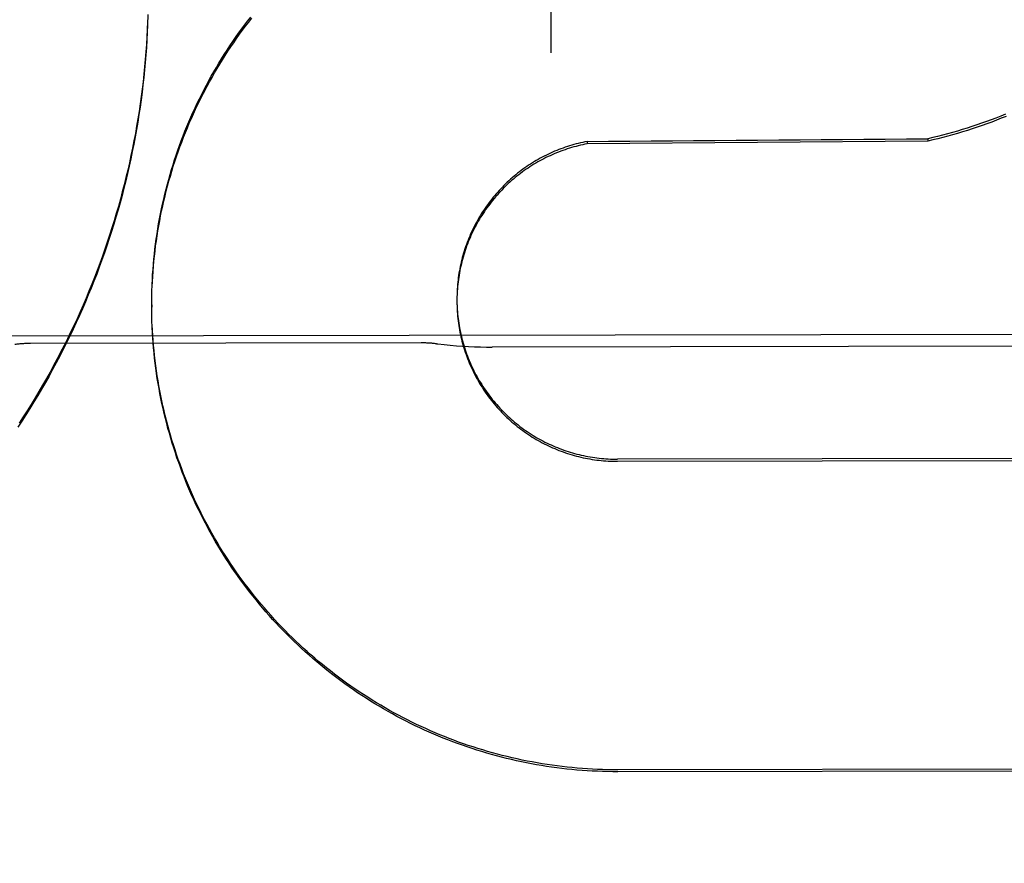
# Model space of a CAD drawing. Header units: inches. Extents: x 0 to 199, y 0 to 129.
# Tile 29 of 43: x 89.396 to 89.585, y 74.584 to 74.746. Entities that reach past the tile are written whole.
import ezdxf

# ---------------------------------------------------------------- set-up
doc = ezdxf.new("R2010")
doc.units = ezdxf.units.IN
doc.header["$LTSCALE"] = 10.9238424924
doc.header["$MEASUREMENT"] = 0
doc.linetypes.add('HIDDEN', pattern=[0.2, 0.1, -0.1])
doc.layers.get('0').update_dxf_attribs({"linetype": 'CONTINUOUS'})
for name, color, linetype in [('02___PRT_ALL_AXES', 7, 'CONTINUOUS'), ('DEFAULT_2', 8, 'HIDDEN'), ('DIMENSIONS', 7, 'CONTINUOUS')]:
    doc.layers.add(name, color=color, linetype=linetype)
doc.styles.get("Standard").update_dxf_attribs({"font": 'txt', "width": 0.8})
doc.dimstyles.new('DIMSTYLE_1', dxfattribs={"dimtxt": 0.8762440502, "dimasz": 1.1683254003, "dimexe": 0.09, "dimexo": 0.07, "dimgap": 0.0375, "dimtad": 0, "dimtih": 1, "dimtoh": 1, "dimzin": 4, "dimdsep": 46, "dimtxsty": 'Standard', "dimblk": '_FILLED', "dimblk1": '_FILLED', "dimblk2": '_FILLED', "dimcen": 0.09, "dimadec": 0, "dimazin": 0, "dimtfac": 1, "dimtofl": 0, "dimtmove": 0, "dimatfit": 3, "dimldrblk": '_FILLED', "dimfxl": 0, "dimtolj": 1, "dimtzin": 4, "dimarcsym": 0})

# ---------------------------------------------------------------- blocks, each defined once
blk = doc.blocks.new('_FILLED')
at = {"color": 0, "linetype": 'ByBlock'}
blk.add_solid([(0, 0), (-1, 0.2), (-1, -0.2)], dxfattribs=at)
blk = doc.blocks.new('*D13')
at = {"layer": 'DIMENSIONS', "color": 2, "linetype": 'Continuous'}
for p, q in [((88.5450338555, 57.2457670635), (86.208383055, 57.2457670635)), ((92.1700338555, 57.2457670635), (94.5642112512, 57.2457670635))]:
    blk.add_line(p, q, dxfattribs=at)
at = {"layer": 'DIMENSIONS', "color": 2, "linetype": 'Continuous', "xscale": 1.1683254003, "yscale": 1.1683254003, "zscale": 1.1683254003}
blk.add_blockref('_FILLED', (88.5450338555, 57.2457670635), dxfattribs=at)
at = {"layer": 'DIMENSIONS', "color": 2, "linetype": 'Continuous', "xscale": 1.1683254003, "yscale": 1.1683254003, "zscale": 1.1683254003, "rotation": 180}
blk.add_blockref('_FILLED', (92.1700338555, 57.2457670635), dxfattribs=at)
at = {"layer": 'DIMENSIONS', "color": 2, "linetype": 'Continuous', "insert": (95.00233327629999, 57.6838890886), "char_height": 0.8762440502, "width": 2.8039809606, "attachment_point": 1, "line_spacing_factor": 0.9}
blk.add_mtext('3.63', dxfattribs=at)

msp = doc.modelspace()

# ---------------------------------------------------------------- linework, layer by layer
at = {"layer": '02___PRT_ALL_AXES', "color": 8, "linetype": 'HIDDEN'}
for p, q in [((89.71701654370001, 74.6859177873), (88.904517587, 74.6846157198)), ((89.4732691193, 74.6841152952), (89.3982692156, 74.6839951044)), ((89.63463325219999, 74.68355334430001), (89.4869073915, 74.6833166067))]:
    msp.add_line(p, q, dxfattribs=at)
at = {"layer": 'DEFAULT_2', "color": 8, "linetype": 'HIDDEN'}
for p, q in [((89.49729512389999, 75.29191505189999), (89.49817989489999, 74.7398119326)), ((89.5705323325, 74.7233068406), (89.5705330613, 74.7228520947)), ((89.5051640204, 74.7227813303), (89.50516474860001, 74.7223269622)), ((89.5705330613, 74.7228520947), (89.50516474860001, 74.7223269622)), ((89.48015447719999, 74.6927008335), (89.48015416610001, 74.6925046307)), ((89.48017107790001, 74.6935755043), (89.48016105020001, 74.6927443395)), ((89.48018869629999, 74.6940125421), (89.4801730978, 74.6931852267)), ((89.4215679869, 74.6914014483), (89.4215686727, 74.6909735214)), ((89.4215686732, 74.6909735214), (89.421571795, 74.6923824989)), ((89.4215756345, 74.6899924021), (89.4215686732, 74.6909735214)), ((89.48015416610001, 74.6925046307), (89.4801559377, 74.6918622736)), ((89.48015549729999, 74.6922633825), (89.4801628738, 74.6914212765)), ((89.4801627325, 74.6918260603), (89.48017613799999, 74.6909804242)), ((89.4216218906, 74.6880306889), (89.4215922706, 74.6894557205)), ((89.4216611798, 74.68705033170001), (89.4216203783, 74.6884804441)), ((89.64107430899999, 74.66199794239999), (89.5109496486, 74.6617894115)), ((89.5109502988, 74.6613836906), (89.6410749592, 74.6615922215)), ((89.64116985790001, 74.602374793), (89.5110451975, 74.6021662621)), ((89.6411704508, 74.6020048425), (89.5110457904, 74.6017963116))]:
    msp.add_line(p, q, dxfattribs=at)
for points in [[(89.42081743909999, 74.74715007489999), (89.4207679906, 74.7451473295), (89.4207062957, 74.7437068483), (89.4206307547, 74.7422670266), (89.4205413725, 74.7408279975), (89.4204381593, 74.7393898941), (89.4203211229, 74.7379528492), (89.4201902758, 74.7365169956), (89.4200456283, 74.7350824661), (89.4198871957, 74.73364939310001), (89.4197149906, 74.7322179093), (89.41952903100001, 74.73078814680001), (89.41932933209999, 74.7293602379), (89.4191159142, 74.7279343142), (89.4188887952, 74.726510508), (89.418647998, 74.72508895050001), (89.4183935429, 74.7236697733), (89.4181254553, 74.7222531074), (89.4178437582, 74.7208390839), (89.41754847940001, 74.7194278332), (89.4172396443, 74.71801948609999), (89.4169172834, 74.7166141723), (89.4165814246, 74.7152120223), (89.4162321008, 74.713813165), (89.4158693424, 74.7124177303), (89.4154931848, 74.7110258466), (89.4151036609, 74.70963764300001), (89.4147008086, 74.7082532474), (89.4142846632, 74.7068727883), (89.4138552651, 74.7054963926), (89.41341265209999, 74.70412418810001), (89.4129568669, 74.7027563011), (89.4124879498, 74.7013928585), (89.41200594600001, 74.7000339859), (89.4115108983, 74.6986798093), (89.4110028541, 74.6973304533), (89.41048185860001, 74.6959860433), (89.4099479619, 74.6946467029), (89.4094012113, 74.6933125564), (89.40884165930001, 74.6919837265), (89.4082693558, 74.69066033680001), (89.40768435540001, 74.6893425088), (89.4070867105, 74.6880303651), (89.40647647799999, 74.68672402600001), (89.4058537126, 74.6854236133), (89.4052184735, 74.6841292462), (89.4045708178, 74.6828410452), (89.40391080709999, 74.6815591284), (89.4032385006, 74.6802836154), (89.40255396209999, 74.6790146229), (89.40185725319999, 74.6777522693), (89.4011484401, 74.6764966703), (89.4004275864, 74.6752479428), (89.3996947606, 74.6740062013), (89.39895002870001, 74.6727715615), (89.39819346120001, 74.6715441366), (89.39742512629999, 74.670324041), (89.3966450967, 74.6691113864), (89.3958534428, 74.6679062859)], [(89.4207706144, 74.74571309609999), (89.4207100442, 74.7442766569), (89.4206357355, 74.7428409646), (89.420547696, 74.74140609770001), (89.4204459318, 74.7399721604), (89.4203304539, 74.73853928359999), (89.42020126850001, 74.7371075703), (89.42005839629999, 74.7356772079), (89.4199018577, 74.7342484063), (89.41973165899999, 74.7328212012), (89.4195478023, 74.7313956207), (89.41935032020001, 74.7299718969), (89.4191392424, 74.7285502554), (89.4189145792, 74.7271307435), (89.4186763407, 74.7257134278), (89.4184245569, 74.7242984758), (89.4181592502, 74.7228860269), (89.4178804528, 74.7214762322), (89.4175882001, 74.720069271), (89.41728250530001, 74.7186651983), (89.4169633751, 74.7172640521), (89.4166308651, 74.7158660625), (89.41628502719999, 74.7144714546), (89.4159258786, 74.7130802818), (89.4155534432, 74.711692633), (89.4151677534, 74.7103086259), (89.4147688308, 74.7089283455), (89.41435673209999, 74.7075519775), (89.4139315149, 74.70617971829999), (89.413493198, 74.7048116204), (89.4130417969, 74.7034477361), (89.4125773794, 74.7020882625), (89.4121000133, 74.7007334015), (89.4116097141, 74.69938319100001), (89.4111064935, 74.6980376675), (89.410590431, 74.6966970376), (89.41006159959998, 74.6953614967), (89.4095200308, 74.6940311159), (89.40896576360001, 74.69270599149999), (89.4083988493, 74.691386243), (89.40781932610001, 74.690071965), (89.40722727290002, 74.6887633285), (89.40662277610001, 74.6874605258), (89.4060058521, 74.6861635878), (89.40537651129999, 74.6848725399), (89.404734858, 74.6835875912), (89.4040809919, 74.6823089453), (89.4034149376, 74.6810366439), (89.4027367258, 74.6797707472), (89.4020464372, 74.67851140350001), (89.4013441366, 74.6772587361), (89.40062990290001, 74.6760128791), (89.3999038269, 74.67477399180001), (89.3991659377, 74.673542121), (89.3984162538, 74.6723173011), (89.397654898, 74.6710997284), (89.3968819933, 74.66988960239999), (89.3960975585, 74.6686869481)], [(89.42164709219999, 74.69530860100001), (89.4216934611, 74.6962831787), (89.4217504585, 74.69725720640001), (89.421818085, 74.6982306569), (89.4218963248, 74.69920332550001), (89.4219851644, 74.7001750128), (89.42208459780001, 74.7011456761), (89.4221946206, 74.7021152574), (89.4223152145, 74.70308360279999), (89.4224463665, 74.7040505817), (89.42258805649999, 74.7050160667), (89.4227402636, 74.7059799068), (89.4229029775, 74.7069420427), (89.42307619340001, 74.7079024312), (89.4232598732, 74.7088608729), (89.42345398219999, 74.709817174), (89.423658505, 74.7107712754), (89.42387341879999, 74.7117230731), (89.42409871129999, 74.7126725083), (89.4243343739, 74.7136195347), (89.42458037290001, 74.7145640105), (89.42483669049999, 74.7155058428), (89.425103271, 74.716444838), (89.4253800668, 74.7173808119), (89.4256670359, 74.7183136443), (89.4259641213, 74.7192431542), (89.4262713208, 74.7201693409), (89.4265886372, 74.7210922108), (89.42691599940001, 74.7220115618), (89.4272533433, 74.72292720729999), (89.4276006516, 74.7238391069), (89.4279579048, 74.724747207), (89.42832504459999, 74.725651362), (89.42870202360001, 74.7265514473), (89.42908878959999, 74.727447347), (89.42948528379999, 74.72833892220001), (89.42989147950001, 74.7292261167), (89.4303073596, 74.7301088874), (89.4307328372, 74.7309870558), (89.4311678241, 74.7318604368), (89.4316123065, 74.7327290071), (89.43206627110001, 74.733592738), (89.4325296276, 74.7344514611), (89.43300229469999, 74.7353050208), (89.4334842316, 74.73615335), (89.4339753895, 74.7369963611), (89.4344757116, 74.73783395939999), (89.43498515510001, 74.73866606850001), (89.4355036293, 74.7394925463), (89.436031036, 74.7403132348), (89.4365673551, 74.741128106), (89.4371125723, 74.7419371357), (89.4376665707, 74.7427401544), (89.4382292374, 74.7435369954), (89.43880054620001, 74.7443276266), (89.4393804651, 74.7451120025), (89.43996889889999, 74.74588999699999), (89.4405657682, 74.7466615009)], [(89.4216486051, 74.6948969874), (89.42169552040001, 74.6958770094), (89.4217532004, 74.696856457), (89.42182163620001, 74.6978352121), (89.42190082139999, 74.6988131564), (89.4219907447, 74.6997901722), (89.422091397, 74.70076614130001), (89.4222027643, 74.7017409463), (89.4223248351, 74.7027144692), (89.4224575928, 74.7036865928), (89.4226010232, 74.7046571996), (89.42275510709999, 74.7056261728), (89.4229198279, 74.7065933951), (89.42309516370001, 74.7075587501), (89.42328109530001, 74.7085221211), (89.4234775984, 74.7094833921), (89.4236846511, 74.7104424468), (89.42390222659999, 74.71139916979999), (89.4241303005, 74.7123534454), (89.4243688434, 74.7133051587), (89.4246178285, 74.7142541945), (89.42487722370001, 74.7152004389), (89.42514699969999, 74.716143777), (89.425427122, 74.7170840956), (89.42571755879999, 74.7180212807), (89.426018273, 74.7189552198), (89.42632923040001, 74.71988579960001), (89.42665039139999, 74.7208129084), (89.4269817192, 74.7217364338), (89.427323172, 74.7226562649), (89.42767471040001, 74.72357229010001), (89.4280362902, 74.7244843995), (89.4284078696, 74.7253924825), (89.4287894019, 74.7262964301), (89.42918084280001, 74.7271961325), (89.4295821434, 74.728091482), (89.4299932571, 74.7289823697), (89.4304141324, 74.7298686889), (89.4308447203, 74.7307503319), (89.43128496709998, 74.73162719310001), (89.4317348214, 74.7324991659), (89.4321942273, 74.7333661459), (89.432663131, 74.7342280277), (89.4331414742, 74.7350847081), (89.433629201, 74.7359360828), (89.4341262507, 74.7367820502), (89.4346325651, 74.737622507), (89.43514808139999, 74.738457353), (89.4356727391, 74.7392864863), (89.4362064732, 74.740109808), (89.4367492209, 74.7409272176), (89.4373009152, 74.7417386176), (89.43786149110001, 74.7425439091), (89.4384308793, 74.74334299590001), (89.43900901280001, 74.7441357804), (89.43959582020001, 74.7449221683), (89.4401912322, 74.7457020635), (89.44079517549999, 74.7464753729)], [(89.5854396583, 74.72800893), (89.5845337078, 74.72763992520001), (89.58362382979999, 74.7272807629), (89.5827100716, 74.7269314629), (89.581792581, 74.7265920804), (89.5808714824, 74.72626266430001), (89.5799468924, 74.7259432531), (89.57901894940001, 74.7256338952), (89.57808771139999, 74.7253346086), (89.5771532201, 74.7250454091), (89.5762156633, 74.7247663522), (89.57527523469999, 74.7244974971), (89.57433195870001, 74.7242388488), (89.5733858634, 74.7239904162), (89.5724371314, 74.723752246), (89.5714859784, 74.7235243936), (89.5705323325, 74.7233068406)], [(89.5855574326, 74.7275984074), (89.58464465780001, 74.7272255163), (89.5837278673, 74.726862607), (89.58280716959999, 74.7265097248), (89.5818826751, 74.7261669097), (89.5809544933, 74.7258342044), (89.5800227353, 74.7255116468), (89.5790875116, 74.725199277), (89.5781489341, 74.7248971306), (89.5772071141, 74.72460524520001), (89.5762621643, 74.7243236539), (89.5753141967, 74.724052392), (89.57436332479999, 74.7237914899), (89.57340966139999, 74.7235409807), (89.57245332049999, 74.72330089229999), (89.57149447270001, 74.72307126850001), (89.5705330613, 74.7228520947)], [(89.5051640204, 74.7227813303), (89.5047357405, 74.72269678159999), (89.5043087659, 74.72260617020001), (89.50388304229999, 74.7225094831), (89.50345873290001, 74.7224067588), (89.5030359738, 74.7222980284), (89.5026147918, 74.7221833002), (89.50219521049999, 74.7220625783), (89.5017773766, 74.7219359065), (89.50136143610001, 74.7218033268), (89.5009474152, 74.7216648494), (89.50053534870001, 74.7215204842), (89.5001253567, 74.7213702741), (89.499717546, 74.72121425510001), (89.4993119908, 74.7210524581), (89.498908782, 74.720884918), (89.49850797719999, 74.7207116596), (89.4981096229, 74.7205326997), (89.49771384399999, 74.7203480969), (89.4973207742, 74.72015791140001), (89.49693043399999, 74.7199621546), (89.49654284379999, 74.7197608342), (89.49615813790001, 74.7195540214), (89.49577644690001, 74.7193417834), (89.49539780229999, 74.7191241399), (89.4950222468, 74.7189011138), (89.4946498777, 74.71867276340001), (89.4942807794, 74.7184391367), (89.493915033, 74.7182002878), (89.4935527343, 74.71795627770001), (89.49319392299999, 74.717707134), (89.4928386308, 74.7174528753), (89.49248697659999, 74.71719358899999), (89.4921390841, 74.7169293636), (89.4917949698, 74.7166602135), (89.49145465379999, 74.7163861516), (89.49111824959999, 74.7161072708), (89.49078586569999, 74.7158236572), (89.49045753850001, 74.7155353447), (89.4901333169, 74.7152423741), (89.4898132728, 74.7149448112), (89.4894974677, 74.7146427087), (89.4891859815, 74.7143361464), (89.4888789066, 74.7140252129), (89.48857626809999, 74.7137099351), (89.48827808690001, 74.7133903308), (89.4879844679, 74.7130665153), (89.4876955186, 74.7127386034), (89.4874112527, 74.7124066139), (89.487131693, 74.7120705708), (89.48685692, 74.71173057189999), (89.48658700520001, 74.7113867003), (89.486321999, 74.7110390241), (89.48606196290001, 74.7106876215), (89.4858069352, 74.7103325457), (89.48555695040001, 74.7099738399), (89.4853120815, 74.7096116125), (89.4850724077, 74.7092459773), (89.484837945, 74.7088769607), (89.4846087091, 74.70850458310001), (89.4843847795, 74.70812897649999), (89.4841662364, 74.7077502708), (89.48395309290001, 74.70736849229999), (89.48374536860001, 74.7069836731), (89.4835431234, 74.7065959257), (89.483346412, 74.7062053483), (89.4831552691, 74.7058120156), (89.4829697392, 74.7054160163), (89.482789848, 74.70501740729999), (89.4826156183, 74.7046162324), (89.48244710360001, 74.7042126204), (89.4822843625, 74.7038067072), (89.4821274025, 74.7033985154), (89.4819762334, 74.7029880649), (89.4818309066, 74.7025754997), (89.4816914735, 74.7021609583), (89.4815579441, 74.70174447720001), (89.48143033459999, 74.7013261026), (89.4813086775, 74.700905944), (89.48119300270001, 74.7004840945), (89.48108333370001, 74.7000606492), (89.48097970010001, 74.69963571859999), (89.4808821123, 74.69920935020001), (89.48079058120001, 74.6987815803), (89.48070513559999, 74.6983525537), (89.48062580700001, 74.6979224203), (89.4805525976, 74.697491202), (89.4804855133, 74.6970589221), (89.480424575, 74.696625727), (89.4803698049, 74.69619175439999), (89.4803212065, 74.69575705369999), (89.4802787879, 74.6953216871), (89.48024255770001, 74.6948857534), (89.4802125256, 74.6944493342), (89.48018869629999, 74.6940125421)], [(89.50516474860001, 74.7223269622), (89.50473193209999, 74.72224155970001), (89.50430047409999, 74.7221499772), (89.50387033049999, 74.7220522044), (89.503441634, 74.7219482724), (89.503014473, 74.72183820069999), (89.50258893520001, 74.7217220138), (89.50216510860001, 74.7215997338), (89.50174308, 74.7214713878), (89.5013229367, 74.72133700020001), (89.5009047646, 74.72119660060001), (89.50048865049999, 74.72105021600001), (89.5000746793, 74.7208978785), (89.49966293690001, 74.7207396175), (89.4992535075, 74.7205754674), (89.4988464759, 74.7204054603), (89.4984419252, 74.7202296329), (89.4980399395, 74.7200480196), (89.4976406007, 74.7198606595), (89.4972439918, 74.71966758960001), (89.49685019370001, 74.7194688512), (89.4964592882, 74.7192644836), (89.496071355, 74.7190545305), (89.4956864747, 74.7188390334), (89.4953047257, 74.7186180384), (89.4949261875, 74.7183915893), (89.49455093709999, 74.71815973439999), (89.4941790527, 74.7179225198), (89.4938106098, 74.7176799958), (89.4934456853, 74.7174322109), (89.4930843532, 74.7171792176), (89.4927266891, 74.7169210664), (89.4923727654, 74.7166578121), (89.4920226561, 74.7163895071), (89.4916764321, 74.7161162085), (89.4913341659, 74.7158379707), (89.4909959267, 74.71555485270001), (89.49066178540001, 74.7152669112), (89.4903318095, 74.714974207), (89.4900060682, 74.7146767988), (89.48968462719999, 74.7143747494), (89.4893675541, 74.7140681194), (89.4890549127, 74.7137569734), (89.4887467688, 74.713441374), (89.48844318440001, 74.7131213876), (89.4881442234, 74.7127970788), (89.4878499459, 74.7124685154), (89.487560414, 74.712135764), (89.4872756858, 74.7117988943), (89.48699582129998, 74.7114579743), (89.4867208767, 74.7111130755), (89.4864509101, 74.7107642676), (89.48618597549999, 74.7104116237), (89.48592612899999, 74.7100552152), (89.4856714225, 74.7096951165), (89.48542191, 74.7093314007), (89.4851776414, 74.7089641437), (89.4849386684, 74.70859342), (89.48470503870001, 74.7082193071), (89.484476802, 74.7078418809), (89.4842540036, 74.70746122), (89.484036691, 74.7070774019), (89.48382490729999, 74.7066905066), (89.48361869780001, 74.7063006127), (89.4834181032, 74.7059078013), (89.4832231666, 74.7055121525), (89.48303392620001, 74.7051137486), (89.48285042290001, 74.70471267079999), (89.4826726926, 74.7043090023), (89.48250077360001, 74.7039028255), (89.48233469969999, 74.7034942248), (89.4821745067, 74.7030832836), (89.4820202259, 74.7026700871), (89.4818718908, 74.70225471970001), (89.4817295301, 74.7018372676), (89.4815931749, 74.701417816), (89.4814628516, 74.700996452), (89.48133858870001, 74.7005732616), (89.4812204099, 74.70014833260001), (89.48110834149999, 74.6997217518), (89.48100240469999, 74.6992936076), (89.4809026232, 74.6988639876), (89.48080901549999, 74.69843298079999), (89.4807216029, 74.6980006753), (89.4806404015, 74.6975671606), (89.4805654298, 74.6971325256), (89.4804967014, 74.69669686), (89.4804342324, 74.6962602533), (89.4803780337, 74.6958227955), (89.48032811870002, 74.69538457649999), (89.48028449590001, 74.6949456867), (89.48024717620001, 74.6945062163), (89.4802161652, 74.6940662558), (89.48019147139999, 74.6936258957)], [(89.4215724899, 74.6919546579), (89.4215870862, 74.6929356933), (89.4216124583, 74.69391650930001), (89.42164709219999, 74.69530860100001)], [(89.421571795, 74.6923824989), (89.42158625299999, 74.6933580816), (89.4216113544, 74.694333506)], [(89.48015967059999, 74.6931382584), (89.4801553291, 74.6923033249), (89.48015485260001, 74.69207592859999)], [(89.421593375, 74.6890114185), (89.42157480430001, 74.6904312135), (89.4215679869, 74.69140144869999)], [(89.4801761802, 74.6913888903), (89.4801957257, 74.6905398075), (89.48022163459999, 74.6900995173), (89.4802538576, 74.6896596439), (89.48029239, 74.68922027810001), (89.4803372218, 74.6887815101), (89.4803883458, 74.6883434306), (89.4804457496, 74.6879061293), (89.48050942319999, 74.6874696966), (89.4805793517, 74.6870342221), (89.4806555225, 74.6865997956), (89.48073791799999, 74.6861665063), (89.4808265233, 74.6857344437), (89.48092131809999, 74.6853036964), (89.48102228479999, 74.6848743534), (89.4811294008, 74.6844465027), (89.481242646, 74.6840202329), (89.481361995, 74.683595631), (89.4814874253, 74.6831727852), (89.48161890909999, 74.6827517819), (89.4817564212, 74.6823327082), (89.4818999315, 74.68191564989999), (89.4820494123, 74.6815006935), (89.482204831, 74.6810879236), (89.48236615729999, 74.68067742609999), (89.4825333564, 74.6802692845), (89.48270639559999, 74.6798635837), (89.4828852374, 74.6794604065), (89.4830698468, 74.6790598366), (89.4832601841, 74.6786619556), (89.4834562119, 74.6782668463), (89.483657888, 74.6778745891), (89.4838651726, 74.6774852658), (89.4840780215, 74.6770989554), (89.4842963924, 74.67671573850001), (89.48452023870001, 74.676335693), (89.48474951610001, 74.675958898), (89.48498417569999, 74.6755854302), (89.4852241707, 74.6752153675), (89.4854694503, 74.674848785), (89.4857199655, 74.6744857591), (89.48597566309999, 74.6741263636), (89.48623649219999, 74.6737706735), (89.4865023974, 74.6734187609), (89.4867733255, 74.6730706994), (89.4870492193, 74.67272655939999), (89.48733002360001, 74.6723864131), (89.4876156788, 74.6720503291), (89.4879061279, 74.67171837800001), (89.48820130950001, 74.6713906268), (89.4885011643, 74.6710671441), (89.4888056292, 74.6707479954), (89.4891146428, 74.6704332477), (89.4894281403, 74.6701229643), (89.4897460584, 74.6698172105), (89.4900683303, 74.6695160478), (89.49039489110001, 74.66921953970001), (89.4907256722, 74.6689277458), (89.4910606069, 74.6686407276), (89.4913996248, 74.6683585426), (89.4917426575, 74.6680812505), (89.4920896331, 74.6678089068), (89.4924404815, 74.6675415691), (89.4927951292, 74.6672792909), (89.4931535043, 74.66702212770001), (89.493515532, 74.666770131), (89.4938811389, 74.6665233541), (89.49425024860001, 74.6662818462), (89.49462278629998, 74.6660456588), (89.4949986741, 74.6658148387), (89.4953778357, 74.6655894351), (89.4957601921, 74.6653694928), (89.4961456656, 74.6651550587), (89.4965341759, 74.6649461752), (89.4969256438, 74.6647428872), (89.49731998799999, 74.6645452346), (89.4977171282, 74.6643532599), (89.49811698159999, 74.6641670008), (89.49851946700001, 74.6639864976), (89.4989245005, 74.6638117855), (89.49933199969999, 74.6636429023), (89.4997418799, 74.663479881), (89.5001540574, 74.6633227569), (89.5005684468, 74.6631715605), (89.5009849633, 74.6630263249), (89.5014035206, 74.662887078), (89.5018240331, 74.6627538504), (89.5022464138, 74.66262666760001), (89.5026705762, 74.6625055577), (89.5030964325, 74.6623905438), (89.5035238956, 74.6622816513), (89.5039528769, 74.6621789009), (89.50438328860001, 74.6620823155), (89.5048150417, 74.6619919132), (89.50524804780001, 74.6619077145), (89.50568221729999, 74.6618297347), (89.5061174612, 74.6617579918), (89.5065536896, 74.66169249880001), (89.50699081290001, 74.661633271), (89.5074287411, 74.6615803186), (89.507867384, 74.6615336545), (89.50830665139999, 74.6614932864), (89.50874645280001, 74.66145922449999), (89.5091866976, 74.66143147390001), (89.50962729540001, 74.6614100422), (89.5100681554, 74.66139493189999), (89.5105091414, 74.6613861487), (89.5109502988, 74.6613836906)], [(89.4801958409, 74.690951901), (89.48022170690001, 74.6905152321), (89.48025377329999, 74.6900790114), (89.4802920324, 74.6896433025), (89.4803364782, 74.6892081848), (89.4803871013, 74.68877373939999), (89.48044389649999, 74.6883400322), (89.48050684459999, 74.687907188), (89.4805759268, 74.6874753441), (89.48065113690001, 74.6870445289), (89.4807324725, 74.6866147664), (89.48081990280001, 74.6861862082), (89.4809133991, 74.6857590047), (89.4810129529, 74.6853331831), (89.48111855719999, 74.68490877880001), (89.4812301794, 74.6844859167), (89.4813477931, 74.6840647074), (89.4814713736, 74.6836452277), (89.4816008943, 74.68322757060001), (89.48173633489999, 74.68281179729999), (89.4818776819, 74.6823979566), (89.482024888, 74.68198617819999), (89.4821779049, 74.68157660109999), (89.4823367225, 74.681169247), (89.4825013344, 74.6807641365), (89.4826716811, 74.6803614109), (89.4828477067, 74.6799612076), (89.4830293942, 74.6795635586), (89.4832167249, 74.6791685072), (89.48340964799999, 74.6787761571), (89.4836081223, 74.6783865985), (89.48381210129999, 74.6779999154), (89.4840215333, 74.6776162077), (89.48423639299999, 74.6772355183), (89.4844566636, 74.6768578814), (89.48468226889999, 74.6764834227), (89.48491313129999, 74.67611227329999), (89.4851492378, 74.6757444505), (89.48539057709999, 74.6753799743), (89.4856370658, 74.67501896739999), (89.4858886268, 74.67466154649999), (89.48614523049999, 74.674307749), (89.4864068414, 74.673957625), (89.486673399, 74.6736112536), (89.48694485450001, 74.6732687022), (89.4872211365, 74.6729300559), (89.4875021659, 74.672595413), (89.4877879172, 74.67226480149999), (89.4880783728, 74.6719382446), (89.48837342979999, 74.6716158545), (89.4886729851, 74.6712977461), (89.48897702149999, 74.6709839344), (89.4892855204, 74.6706744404), (89.48959838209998, 74.6703693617), (89.4899155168, 74.6700687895), (89.4902368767, 74.6697727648), (89.49056240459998, 74.6694813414), (89.49089203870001, 74.6691945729), (89.491225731, 74.6689125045), (89.49156338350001, 74.6686352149), (89.49190489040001, 74.6683627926), (89.49225022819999, 74.668095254), (89.4925993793, 74.6678326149), (89.49295221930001, 74.6675749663), (89.4933086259, 74.6673223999), (89.493668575, 74.6670749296), (89.49403203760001, 74.6668325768), (89.4943989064, 74.66659541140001), (89.4947690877, 74.6663634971), (89.4951425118, 74.6661368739), (89.49551909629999, 74.66591559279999), (89.4958987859, 74.66569968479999), (89.4962815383, 74.6654891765), (89.4966672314, 74.6652841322), (89.49705573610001, 74.6650846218), (89.4974470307, 74.6648906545), (89.497841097, 74.6647022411), (89.4982377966, 74.6645194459), (89.4986369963, 74.6643423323), (89.4990386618, 74.6641709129), (89.4994427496, 74.6640052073), (89.49984915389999, 74.66384525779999), (89.5002577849, 74.6636911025), (89.5006685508, 74.6635427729), (89.5010813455, 74.6634003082), (89.5014961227, 74.663263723), (89.50191284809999, 74.6631330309), (89.5023313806, 74.6630082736), (89.5027515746, 74.6628894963), (89.5031734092, 74.6627767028), (89.5035968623, 74.6626699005), (89.504021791, 74.6625691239), (89.5044480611, 74.6624744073), (89.5048756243, 74.6623857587), (89.5053044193, 74.6623031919), (89.5057343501, 74.6622267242), (89.5061653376, 74.6621563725), (89.5065972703, 74.6620921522), (89.5070300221, 74.66203408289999), (89.5074635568, 74.6619821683), (89.50789784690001, 74.6619364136), (89.5083327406, 74.6618968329), (89.5087680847, 74.6618634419), (89.509203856, 74.6618362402), (89.50964002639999, 74.6618152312), (89.5100764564, 74.6618004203), (89.5105129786, 74.66179181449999), (89.5109496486, 74.6617894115)], [(89.5110451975, 74.6021662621), (89.5100708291, 74.60217001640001), (89.50909665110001, 74.6021843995), (89.5081225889, 74.602209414), (89.50714886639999, 74.6022450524), (89.50617567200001, 74.6022913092), (89.5052030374, 74.6023481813), (89.5042309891, 74.6024156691), (89.5032597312, 74.6024937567), (89.5022894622, 74.6025824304), (89.5013202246, 74.6026816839), (89.5003520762, 74.6027915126), (89.4993851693, 74.6029118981), (89.4984196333, 74.6030428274), (89.49745559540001, 74.60318428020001), (89.4964932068, 74.6033362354), (89.4955325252, 74.6034986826), (89.49457359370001, 74.6036716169), (89.4936166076, 74.603855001), (89.49266176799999, 74.60404879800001), (89.49170910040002, 74.6042530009), (89.49075863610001, 74.6044676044), (89.48981055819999, 74.604692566), (89.488865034, 74.6049278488), (89.4879221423, 74.6051734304), (89.4869819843, 74.60542928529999), (89.48604466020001, 74.6056953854), (89.4851102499, 74.60597171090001), (89.4841789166, 74.60625821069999), (89.4832508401, 74.6065548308), (89.4823260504, 74.6068615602), (89.4814045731, 74.6071783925), (89.48048660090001, 74.6075052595), (89.4795723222, 74.6078420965), (89.47866177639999, 74.6081888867), (89.4777550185, 74.60854561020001), (89.4768521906, 74.60891221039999), (89.4759534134, 74.6092886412), (89.47505880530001, 74.60967485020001), (89.47416850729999, 74.6100707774), (89.4732825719, 74.61047639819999), (89.47240103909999, 74.6108916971), (89.4715240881, 74.6113165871), (89.47065190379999, 74.6117509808), (89.4697845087, 74.6121948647), (89.468921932, 74.6126482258), (89.4680643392, 74.61311097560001), (89.467211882, 74.6135830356), (89.466364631, 74.6140643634), (89.46552267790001, 74.61455490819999), (89.46468611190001, 74.615054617), (89.4638550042, 74.6155634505), (89.4630294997, 74.616081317), (89.46220975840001, 74.61660811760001), (89.4613958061, 74.61714383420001), (89.46058766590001, 74.6176884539), (89.4597855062, 74.6182418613), (89.4589894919, 74.6188039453), (89.4581996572, 74.6193746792), (89.45741605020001, 74.6199540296), (89.456638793, 74.6205419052), (89.4558679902, 74.621138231), (89.4551037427, 74.621742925), (89.45434617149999, 74.622355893), (89.4535953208, 74.6229770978), (89.4528512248, 74.62360651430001), (89.45211403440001, 74.6242440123), (89.45138390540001, 74.6248894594), (89.4506608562, 74.62554283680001), (89.4499449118, 74.62620412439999), (89.44923620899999, 74.6268731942), (89.44853487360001, 74.6275499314), (89.4478409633, 74.6282342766), (89.44715455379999, 74.6289261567), (89.44647571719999, 74.629625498), (89.44580451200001, 74.6303322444), (89.44514105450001, 74.6310462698), (89.44448547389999, 74.631767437), (89.4438377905, 74.6324957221), (89.4431980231, 74.633231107), (89.4425663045, 74.6339734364), (89.44194276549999, 74.6347225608), (89.44132743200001, 74.6354784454), (89.4407203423, 74.6362410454), (89.4401215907, 74.6370102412), (89.4395312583, 74.6377859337), (89.4389494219, 74.63856801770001), (89.4383761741, 74.63935637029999), (89.437811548, 74.6401509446), (89.4372555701, 74.6409517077), (89.43670835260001, 74.6417584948), (89.4361700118, 74.6425711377), (89.4356405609, 74.6433896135), (89.4351200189, 74.6442138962), (89.4346084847, 74.645043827), (89.4341060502, 74.6458792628), (89.4336127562, 74.64672013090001), (89.43312865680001, 74.6475663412), (89.4326538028, 74.6484178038), (89.4321882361, 74.64927444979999), (89.4317320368, 74.6501361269), (89.4312852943, 74.6510026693), (89.4308480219, 74.65187404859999), (89.4304202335, 74.6527502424), (89.4300020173, 74.6536310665), (89.42959346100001, 74.6545163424), (89.4291945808, 74.65540602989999), (89.4288054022, 74.6563000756), (89.4284259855, 74.65719833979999), (89.42805638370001, 74.6581007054), (89.4276966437, 74.6590070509), (89.4273468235, 74.6599172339), (89.42700694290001, 74.6608312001), (89.4266770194, 74.6617489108), (89.42635711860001, 74.6626701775), (89.4260473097, 74.6635948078), (89.42574759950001, 74.6645227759), (89.42545799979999, 74.6654540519), (89.4251785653, 74.6663884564), (89.42490934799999, 74.6673258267), (89.4246503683, 74.6682660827), (89.4244016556, 74.66920912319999), (89.42416323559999, 74.67015484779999), (89.4239351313, 74.6711031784), (89.4237173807, 74.6720539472), (89.4235100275, 74.6730069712), (89.42331307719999, 74.6739622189), (89.4231265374, 74.6749196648), (89.4229504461, 74.6758791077), (89.42278484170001, 74.67684035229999), (89.42262972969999, 74.6778033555), (89.4224851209, 74.6787680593), (89.42235103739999, 74.6797343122), (89.42222750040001, 74.6807019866), (89.4221145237, 74.6816709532), (89.4220121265, 74.68264106), (89.42192031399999, 74.6836122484), (89.42183909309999, 74.6845844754), (89.4217684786, 74.6855575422), (89.4217084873, 74.6865312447), (89.4216591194, 74.68750555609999)], [(89.5110457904, 74.6017963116), (89.5100644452, 74.60180012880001), (89.50908331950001, 74.6018147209), (89.5081023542, 74.6018400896), (89.5071217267, 74.6018762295), (89.5061415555, 74.6019231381), (89.50516195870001, 74.6019808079), (89.50418305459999, 74.6020492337), (89.50320496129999, 74.6021284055), (89.5022277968, 74.6022183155), (89.50125167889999, 74.6023189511), (89.50027672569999, 74.6024303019), (89.4993030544, 74.6025523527), (89.49833078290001, 74.6026850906), (89.49736002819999, 74.60282849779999), (89.4963909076, 74.60298255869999), (89.49542353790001, 74.6031472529), (89.4944580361, 74.6033225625), (89.4934945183, 74.6035084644), (89.49253310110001, 74.603704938), (89.49157390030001, 74.6039119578), (89.4906170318, 74.60412950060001), (89.4896626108, 74.6043575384), (89.4887107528, 74.6045960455), (89.4877615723, 74.6048449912), (89.4868151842, 74.6051043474), (89.48587170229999, 74.6053740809), (89.4849312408, 74.60565416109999), (89.4839939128, 74.6059445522), (89.48305983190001, 74.6062452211), (89.4821291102, 74.6065561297), (89.4812018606, 74.6068772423), (89.4802781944, 74.6072085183), (89.4793582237, 74.6075499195), (89.47844205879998, 74.6079014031), (89.4775298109, 74.60826292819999), (89.47662158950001, 74.6086344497), (89.4757175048, 74.6090159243), (89.4748176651, 74.6094073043), (89.4739221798, 74.6098085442), (89.47303115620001, 74.6102195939), (89.4721447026, 74.61064040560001), (89.4712629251, 74.6110709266), (89.47038593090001, 74.61151110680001), (89.46951382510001, 74.6119608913), (89.46864671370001, 74.6124202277), (89.4677847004, 74.6128890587), (89.46692789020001, 74.6133673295), (89.46607638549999, 74.6138549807), (89.4652302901, 74.6143519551), (89.4643897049, 74.6148581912), (89.4635547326, 74.6153736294), (89.4627254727, 74.6158982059), (89.4619020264, 74.6164318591), (89.46108449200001, 74.616974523), (89.4602729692, 74.6175261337), (89.4594675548, 74.618086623), (89.45866834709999, 74.6186559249), (89.4578754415, 74.6192339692), (89.4570889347, 74.6198206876), (89.4563089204, 74.6204160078), (89.4555354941, 74.6210198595), (89.4547687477, 74.6216321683), (89.45400877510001, 74.6222528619), (89.4532556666, 74.6228818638), (89.45250951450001, 74.6235190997), (89.4517704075, 74.6241644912), (89.451038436, 74.6248179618), (89.450313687, 74.62547943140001), (89.4495962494, 74.62614882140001), (89.4488862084, 74.6268260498), (89.4481836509, 74.6275110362), (89.44748866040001, 74.6282036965), (89.44680132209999, 74.6289039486), (89.44612171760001, 74.6296117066), (89.4454499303, 74.6303268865), (89.4447860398, 74.6310494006), (89.4441301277, 74.6317791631), (89.4434822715, 74.6325160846), (89.4428425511, 74.6332600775), (89.44221104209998, 74.6340110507), (89.44158782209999, 74.634768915), (89.4409729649, 74.6355335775), (89.44036654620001, 74.63630494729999), (89.4397686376, 74.63708293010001), (89.43917931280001, 74.6378674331), (89.43859864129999, 74.63865836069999), (89.4380266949, 74.6394556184), (89.4374635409, 74.6402591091), (89.43690924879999, 74.6410687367), (89.436363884, 74.6418844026), (89.43582751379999, 74.6427060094), (89.4353002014, 74.6435334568), (89.43478201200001, 74.6443666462), (89.43427300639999, 74.645205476), (89.4337732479, 74.6460498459), (89.4332827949, 74.646899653), (89.4328017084, 74.6477547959), (89.4323300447, 74.6486151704), (89.4318678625, 74.64948067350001), (89.4314152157, 74.6503512), (89.4309721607, 74.65122664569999), (89.4305387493, 74.6521069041), (89.43011503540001, 74.65299186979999), (89.42970106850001, 74.6538814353), (89.4292969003, 74.65477549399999), (89.4289025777, 74.6556739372), (89.4285181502, 74.6565766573), (89.4281436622, 74.6574835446), (89.4277791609, 74.6583944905), (89.4274246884, 74.6593093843), (89.4270802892, 74.6602281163), (89.42674600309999, 74.661150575), (89.4264218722, 74.6620766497), (89.4261079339, 74.663006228), (89.4258042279, 74.6639391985), (89.4255107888, 74.6648754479), (89.4252276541, 74.66581486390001), (89.4249548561, 74.6667573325), (89.42469242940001, 74.6677027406), (89.4244404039, 74.66865097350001), (89.4241988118, 74.6696019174), (89.4239676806, 74.6705554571), (89.42374703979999, 74.6715114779), (89.4235369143, 74.67246986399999), (89.4233373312, 74.6734305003), (89.42314831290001, 74.6743932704), (89.422969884, 74.67535805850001), (89.422802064, 74.6763247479), (89.42264487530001, 74.6772932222), (89.4224983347, 74.67826336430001), (89.42236246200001, 74.6792350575), (89.4222372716, 74.6802081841), (89.42212278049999, 74.6811826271), (89.42201900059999, 74.68215826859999), (89.4219259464, 74.68313499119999), (89.42184362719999, 74.6841126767), (89.4217720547, 74.68509120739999), (89.4217112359, 74.6860704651), (89.4216611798, 74.68705033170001)], [(89.47623516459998, 74.6839435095), (89.4765037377, 74.6839122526), (89.4776883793, 74.6837838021), (89.47886967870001, 74.68367104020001), (89.4800470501, 74.6835739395), (89.4812199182, 74.6834924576), (89.48238770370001, 74.6834265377), (89.48354983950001, 74.6833761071), (89.48470575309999, 74.6833410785), (89.48585468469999, 74.6833213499), (89.48690836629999, 74.6833166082)]]:
    msp.add_lwpolyline(points, dxfattribs=at)
for centre, start, end in [((89.3983092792, 74.6589951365), 90.0918190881, 96.9052634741), ((89.47330918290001, 74.6591153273), 83.278374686, 90.0918190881)]:
    msp.add_arc(centre, 0.025, start, end, dxfattribs=at)
msp.add_ellipse((46.9010138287, 74.4734577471), major_axis=(828.9974403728, 6.659701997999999), ratio=0.0001122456, start_param=-1.5193822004, end_param=-1.5193032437, dxfattribs=at)

# ---------------------------------------------------------------- dimensions: what is measured, and where the dimension line sits
at = {"layer": 'DIMENSIONS', "color": 2, "linetype": 'Continuous'}
dim = msp.add_linear_dim(base=(92.1700338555, 57.2457670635), p1=(88.5450338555, 45.2527541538), p2=(92.1700338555, 75.5037541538), dimstyle='DIMSTYLE_1', dxfattribs=at)
dim.commit()
dim.dimension.update_dxf_attribs({"geometry": '*D13', "text_midpoint": (96.4043237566, 57.2457670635), "dimtype": 160})

doc.saveas('drawing.dxf')
